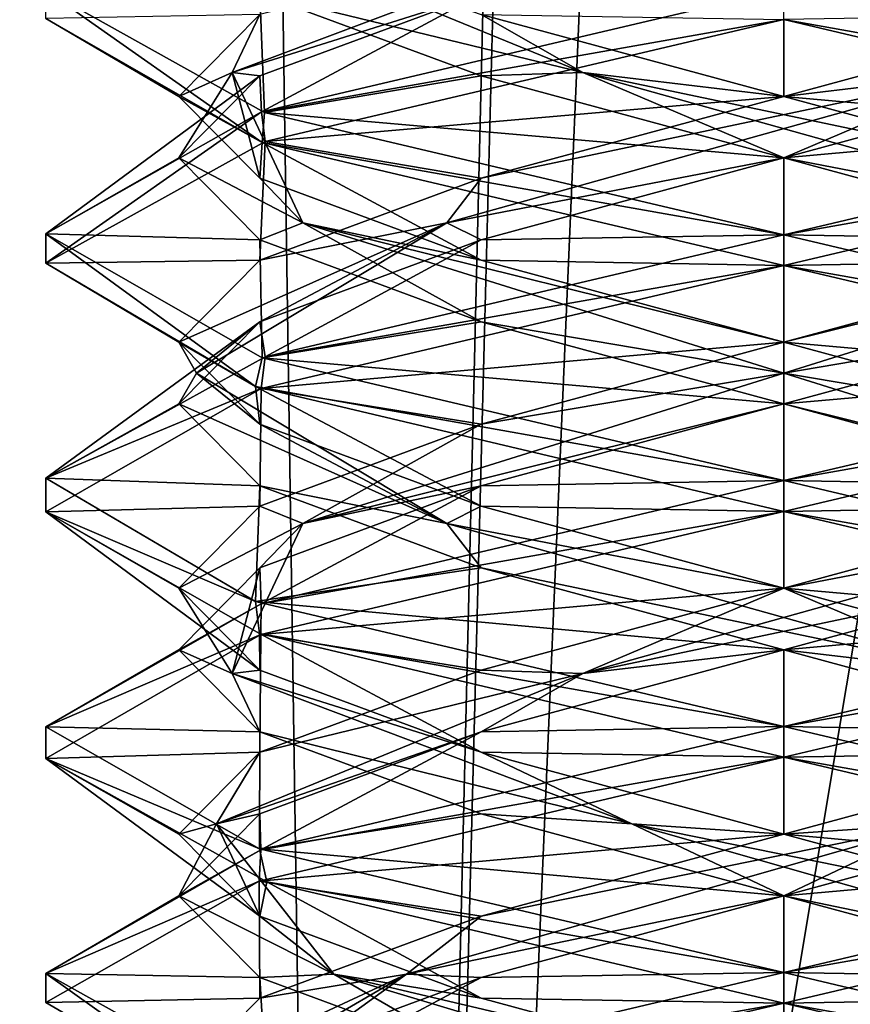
# Model space of a CAD drawing. Header units: millimetres. Extents: x -18.9 to 18.9, y -8.8 to 59.9.
# Tile 71 of 256: x -1.6 to 0.1, y 4.9 to 6.9. Entities that reach past the tile are written whole.
import ezdxf

# ---------------------------------------------------------------- set-up
doc = ezdxf.new("R2010")
doc.units = ezdxf.units.MM
doc.header["$LTSCALE"] = 65.185185
for name, color, linetype in [('1284', 7, 'CONTINUOUS'), ('1295', 7, 'CONTINUOUS'), ('3133', 7, 'CONTINUOUS'), ('3142', 7, 'CONTINUOUS'), ('3143', 7, 'CONTINUOUS'), ('3144', 7, 'CONTINUOUS'), ('3154', 7, 'CONTINUOUS'), ('3155', 7, 'CONTINUOUS'), ('3156', 7, 'CONTINUOUS'), ('3166', 7, 'CONTINUOUS'), ('3167', 7, 'CONTINUOUS'), ('3168', 7, 'CONTINUOUS'), ('3187', 7, 'CONTINUOUS'), ('3188', 7, 'CONTINUOUS'), ('3189', 7, 'CONTINUOUS'), ('3288', 7, 'CONTINUOUS')]:
    doc.layers.add(name, color=color, linetype=linetype)

msp = doc.modelspace()

# ---------------------------------------------------------------- linework, layer by layer
at = {"layer": '1284', "color": 7, "linetype": 'Continuous'}
for points in [[(-2.4343, 32.4, -11.818), (-1.3962, 32.4, -10.8154), (-2.2698, -3.5, -11.5768), (-2.4343, 32.4, -11.818)], [(-2.2698, -3.5, -11.5768), (-1.3962, 32.4, -10.8154), (-0.8623, -3.5, -10.5837), (-2.2698, -3.5, -11.5768)], [(-1.3962, 32.4, -10.8154), (0, 32.4, -10.45), (-0.8623, -3.5, -10.5837), (-1.3962, 32.4, -10.8154)], [(0, 32.4, -10.45), (0, 29.7897, -10.45), (-0.8623, -3.5, -10.5837), (0, 32.4, -10.45)], [(0, 29.7897, -10.45), (0.5552, 29.6513, -10.5046), (-0.8623, -3.5, -10.5837), (0, 29.7897, -10.45)], [(-0.8623, -3.5, -10.5837), (0.5552, 29.6513, -10.5046), (0.8623, -3.5, -10.5837), (-0.8623, -3.5, -10.5837)]]:
    msp.add_3dface(points, dxfattribs=at)
at = {"layer": '1295', "color": 7, "linetype": 'Continuous'}
for points in [[(-7.6096, -3.5, 15.6478), (-1.389, -3.5, 17.3445), (-2.2237, 26.4, 17.2571), (-7.6096, -3.5, 15.6478)], [(-1.389, -3.5, 17.3445), (3.603, 26.4, 17.0228), (-2.2237, 26.4, 17.2571), (-1.389, -3.5, 17.3445)], [(-1.389, -3.5, 17.3445), (5.0224, -3.5, 16.6594), (3.603, 26.4, 17.0228), (-1.389, -3.5, 17.3445)]]:
    msp.add_3dface(points, dxfattribs=at)
at = {"layer": '3133', "color": 7, "linetype": 'Continuous'}
for points in [[(-1.0599, 6.6873, -14.3614), (-1.5, 6.9395, -13.2904), (-1.4999, 6.9968, -13.3149), (-1.0599, 6.6873, -14.3614)], [(-1.055, 6.7483, -14.3663), (-1.0599, 6.6873, -14.3614), (-1.4999, 6.9968, -13.3149), (-1.055, 6.7483, -14.3663)], [(0, 7, -11.8), (-1.0611, 6.7499, -12.2398), (0, 6.9375, -11.8), (0, 7, -11.8)], [(0, 6.9375, -11.8), (-1.0611, 6.7499, -12.2398), (-1.0541, 6.6895, -12.2328), (0, 6.9375, -11.8)], [(-1.0611, 6.7499, -12.2398), (-1.5, 6.502, -13.2904), (-1.4998, 6.4423, -13.2772), (-1.0611, 6.7499, -12.2398)], [(-1.0541, 6.6895, -12.2328), (-1.0611, 6.7499, -12.2398), (-1.4998, 6.4423, -13.2772), (-1.0541, 6.6895, -12.2328)], [(0, 6.5, -14.8), (-1.0599, 6.6873, -14.3614), (-1.055, 6.7483, -14.3663), (0, 6.5, -14.8)], [(0, 6.4375, -14.8), (-1.0599, 6.6873, -14.3614), (0, 6.5, -14.8), (0, 6.4375, -14.8)], [(-1.5, 6.502, -13.2904), (-1.0599, 6.2498, -14.3614), (-1.0739, 6.1915, -14.3473), (-1.5, 6.502, -13.2904)], [(-1.4998, 6.4423, -13.2772), (-1.5, 6.502, -13.2904), (-1.0739, 6.1915, -14.3473), (-1.4998, 6.4423, -13.2772)], [(0, 6.4375, -11.8), (0, 6.5, -11.8), (-1.0541, 6.252, -12.2328), (0, 6.4375, -11.8)], [(-1.0618, 6.1872, -12.2405), (0, 6.4375, -11.8), (-1.0541, 6.252, -12.2328), (-1.0618, 6.1872, -12.2405)], [(-1.4998, 6.0048, -13.2772), (-1.0618, 6.1872, -12.2405), (-1.0541, 6.252, -12.2328), (-1.4998, 6.0048, -13.2772)], [(-1.0599, 6.2498, -14.3614), (0, 6, -14.8), (-1.0739, 6.1915, -14.3473), (-1.0599, 6.2498, -14.3614)], [(-1.5, 5.9369, -13.303), (-1.0618, 6.1872, -12.2405), (-1.4998, 6.0048, -13.2772), (-1.5, 5.9369, -13.303)], [(0, 6, -14.8), (0, 5.9375, -14.8), (-1.0739, 6.1915, -14.3473), (0, 6, -14.8)], [(-1.0739, 5.754, -14.3473), (-1.5, 5.9369, -13.303), (-1.4998, 6.0048, -13.2772), (-1.0739, 5.754, -14.3473)], [(0, 5.9375, -11.8), (0, 6, -11.8), (-1.0618, 5.7497, -12.2405), (0, 5.9375, -11.8)], [(-1.0656, 5.689, -14.3557), (-1.5, 5.9369, -13.303), (-1.0739, 5.754, -14.3473), (-1.0656, 5.689, -14.3557)], [(-1.0626, 5.6869, -12.2413), (0, 5.9375, -11.8), (-1.0618, 5.7497, -12.2405), (-1.0626, 5.6869, -12.2413)], [(-1.5, 5.4994, -13.303), (-1.0626, 5.6869, -12.2413), (-1.0618, 5.7497, -12.2405), (-1.5, 5.4994, -13.303)], [(0, 5.5, -14.8), (-1.0656, 5.689, -14.3557), (-1.0739, 5.754, -14.3473), (0, 5.5, -14.8)], [(-1.5, 5.4353, -13.3105), (-1.0626, 5.6869, -12.2413), (-1.5, 5.4994, -13.303), (-1.5, 5.4353, -13.3105)], [(0, 5.4375, -14.8), (-1.0656, 5.689, -14.3557), (0, 5.5, -14.8), (0, 5.4375, -14.8)], [(-1.0656, 5.2515, -14.3557), (-1.5, 5.4353, -13.3105), (-1.5, 5.4994, -13.303), (-1.0656, 5.2515, -14.3557)], [(0, 5.4375, -11.8), (0, 5.5, -11.8), (-1.0626, 5.2494, -12.2413), (0, 5.4375, -11.8)], [(-1.0509, 5.1846, -14.3703), (-1.5, 5.4353, -13.3105), (-1.0656, 5.2515, -14.3557), (-1.0509, 5.1846, -14.3703)], [(-1.0661, 5.1859, -12.2448), (0, 5.4375, -11.8), (-1.0626, 5.2494, -12.2413), (-1.0661, 5.1859, -12.2448)], [(-1.5, 4.9978, -13.3105), (-1.0661, 5.1859, -12.2448), (-1.0626, 5.2494, -12.2413), (-1.5, 4.9978, -13.3105)], [(0, 5, -14.8), (-1.0509, 5.1846, -14.3703), (-1.0656, 5.2515, -14.3557), (0, 5, -14.8)], [(-1.5, 4.9394, -13.2911), (-1.0661, 5.1859, -12.2448), (-1.5, 4.9978, -13.3105), (-1.5, 4.9394, -13.2911)], [(0, 4.9375, -14.8), (-1.0509, 5.1846, -14.3703), (0, 5, -14.8), (0, 4.9375, -14.8)], [(-1.0661, 4.6891, -14.3552), (-1.5, 4.9394, -13.2911), (-1.5, 4.9978, -13.3105), (-1.0661, 4.6891, -14.3552)], [(-1.0509, 4.7471, -14.3703), (-1.0661, 4.6891, -14.3552), (-1.5, 4.9978, -13.3105), (-1.0509, 4.7471, -14.3703)], [(0, 5, -11.8), (-1.0661, 4.7484, -12.2448), (0, 4.9375, -11.8), (0, 5, -11.8)], [(0, 4.9375, -11.8), (-1.0661, 4.7484, -12.2448), (-1.0568, 4.6886, -12.2355), (0, 4.9375, -11.8)]]:
    msp.add_3dface(points, dxfattribs=at)
at = {"layer": '3142', "color": 7, "linetype": 'Continuous'}
for points in [[(-1.0647, 6.8229, -12.6853), (-1.0611, 6.7499, -12.2398), (-0.6147, 6.9896, -12.2353), (-1.0647, 6.8229, -12.6853)], [(-1.0611, 6.7499, -12.2398), (0, 7, -11.8), (-0.6147, 6.9896, -12.2353), (-1.0611, 6.7499, -12.2398)], [(-1.5, 6.502, -13.2904), (-1.0611, 6.7499, -12.2398), (-1.0647, 6.8229, -12.6853), (-1.5, 6.502, -13.2904)], [(-1.2294, 6.6562, -13.3), (-1.5, 6.502, -13.2904), (-1.0647, 6.8229, -12.6853), (-1.2294, 6.6562, -13.3)], [(-1.0647, 6.4896, -13.9147), (-1.5, 6.502, -13.2904), (-1.2294, 6.6562, -13.3), (-1.0647, 6.4896, -13.9147)], [(-1.0599, 6.2498, -14.3614), (-1.5, 6.502, -13.2904), (-1.0647, 6.4896, -13.9147), (-1.0599, 6.2498, -14.3614)], [(-0.6147, 6.3229, -14.3647), (-1.0599, 6.2498, -14.3614), (-1.0647, 6.4896, -13.9147), (-0.6147, 6.3229, -14.3647)], [(0, 6.1562, -14.5294), (-1.0599, 6.2498, -14.3614), (-0.6147, 6.3229, -14.3647), (0, 6.1562, -14.5294)], [(0, 6, -14.8), (-1.0599, 6.2498, -14.3614), (0, 6.1562, -14.5294), (0, 6, -14.8)], [(0.6147, 5.9896, -14.3647), (0, 6, -14.8), (0, 6.1562, -14.5294), (0.6147, 5.9896, -14.3647)], [(1.0589, 5.7505, -14.3624), (0, 6, -14.8), (0.6147, 5.9896, -14.3647), (1.0589, 5.7505, -14.3624)], [(0, 5.1562, -12.0706), (1.0601, 5.2498, -12.2387), (0.6147, 5.3229, -12.2353), (0, 5.1562, -12.0706)], [(0, 5, -11.8), (1.0601, 5.2498, -12.2387), (0, 5.1562, -12.0706), (0, 5, -11.8)], [(-0.6147, 4.9896, -12.2353), (0, 5, -11.8), (0, 5.1562, -12.0706), (-0.6147, 4.9896, -12.2353)], [(-1.0661, 4.7484, -12.2448), (0, 5, -11.8), (-0.6147, 4.9896, -12.2353), (-1.0661, 4.7484, -12.2448)], [(-1.0647, 4.8229, -12.6853), (-1.0661, 4.7484, -12.2448), (-0.6147, 4.9896, -12.2353), (-1.0647, 4.8229, -12.6853)]]:
    msp.add_3dface(points, dxfattribs=at)
at = {"layer": '3143', "color": 7, "linetype": 'Continuous'}
for points in [[(-1.1213, 6.8299, -12.8919), (-0.6147, 6.9896, -12.2353), (-0.3088, 7.1354, -12.1474), (-1.1213, 6.8299, -12.8919)], [(-1.1213, 6.8299, -12.8919), (-0.3088, 7.1354, -12.1474), (-1.0647, 6.9479, -12.6853), (-1.1213, 6.8299, -12.8919)], [(-1.0647, 6.8229, -12.6853), (-0.6147, 6.9896, -12.2353), (-1.1213, 6.8299, -12.8919), (-1.0647, 6.8229, -12.6853)], [(-1.2294, 6.7812, -13.3), (-1.1213, 6.8299, -12.8919), (-1.0647, 6.9479, -12.6853), (-1.2294, 6.7812, -13.3)], [(-1.2294, 6.6562, -13.3), (-1.0647, 6.8229, -12.6853), (-1.1213, 6.8299, -12.8919), (-1.2294, 6.6562, -13.3)], [(-0.9775, 6.5243, -13.9844), (-1.2294, 6.6562, -13.3), (-1.1213, 6.8299, -12.8919), (-0.9775, 6.5243, -13.9844)], [(-1.0647, 6.6146, -13.9147), (-1.1213, 6.8299, -12.8919), (-1.2294, 6.7812, -13.3), (-1.0647, 6.6146, -13.9147)], [(-0.9775, 6.5243, -13.9844), (-1.1213, 6.8299, -12.8919), (-1.0647, 6.6146, -13.9147), (-0.9775, 6.5243, -13.9844)], [(-1.0647, 6.4896, -13.9147), (-1.2294, 6.6562, -13.3), (-0.9775, 6.5243, -13.9844), (-1.0647, 6.4896, -13.9147)], [(-0.6147, 6.4479, -14.3647), (-0.9775, 6.5243, -13.9844), (-1.0647, 6.6146, -13.9147), (-0.6147, 6.4479, -14.3647)], [(-0.6147, 6.3229, -14.3647), (-1.0647, 6.4896, -13.9147), (-0.9775, 6.5243, -13.9844), (-0.6147, 6.3229, -14.3647)], [(0, 6.2188, -14.4933), (-0.6147, 6.3229, -14.3647), (-0.9775, 6.5243, -13.9844), (0, 6.2188, -14.4933)], [(0, 6.2188, -14.4933), (-0.9775, 6.5243, -13.9844), (0, 6.2812, -14.5294), (0, 6.2188, -14.4933)], [(0, 6.2812, -14.5294), (-0.9775, 6.5243, -13.9844), (-0.6147, 6.4479, -14.3647), (0, 6.2812, -14.5294)], [(0, 6.1562, -14.5294), (-0.6147, 6.3229, -14.3647), (0, 6.2188, -14.4933), (0, 6.1562, -14.5294)], [(0.6147, 6.1146, -14.3647), (0, 6.2188, -14.4933), (0, 6.2812, -14.5294), (0.6147, 6.1146, -14.3647)], [(0.9775, 5.9132, -13.9844), (0, 6.1562, -14.5294), (0, 6.2188, -14.4933), (0.9775, 5.9132, -13.9844)], [(0.9775, 5.9132, -13.9844), (0, 6.2188, -14.4933), (0.6147, 6.1146, -14.3647), (0.9775, 5.9132, -13.9844)], [(0.6147, 5.9896, -14.3647), (0, 6.1562, -14.5294), (0.9775, 5.9132, -13.9844), (0.6147, 5.9896, -14.3647)], [(0, 5.2812, -12.0706), (0.3088, 5.3021, -12.1474), (0.6147, 5.4479, -12.2353), (0, 5.2812, -12.0706)], [(0, 5.1562, -12.0706), (0.6147, 5.3229, -12.2353), (0.3088, 5.3021, -12.1474), (0, 5.1562, -12.0706)], [(-0.767, 4.9965, -12.3859), (0, 5.1562, -12.0706), (0.3088, 5.3021, -12.1474), (-0.767, 4.9965, -12.3859)], [(-0.767, 4.9965, -12.3859), (0.3088, 5.3021, -12.1474), (-0.6147, 5.1146, -12.2353), (-0.767, 4.9965, -12.3859)], [(-0.6147, 5.1146, -12.2353), (0.3088, 5.3021, -12.1474), (0, 5.2812, -12.0706), (-0.6147, 5.1146, -12.2353)], [(-0.6147, 4.9896, -12.2353), (0, 5.1562, -12.0706), (-0.767, 4.9965, -12.3859), (-0.6147, 4.9896, -12.2353)], [(-1.0647, 4.9479, -12.6853), (-0.767, 4.9965, -12.3859), (-0.6147, 5.1146, -12.2353), (-1.0647, 4.9479, -12.6853)], [(-1.1887, 4.691, -13.404), (-0.767, 4.9965, -12.3859), (-1.2294, 4.7812, -13.3), (-1.1887, 4.691, -13.404)], [(-1.2294, 4.7812, -13.3), (-0.767, 4.9965, -12.3859), (-1.0647, 4.9479, -12.6853), (-1.2294, 4.7812, -13.3)], [(-1.1887, 4.691, -13.404), (-1.0647, 4.8229, -12.6853), (-0.767, 4.9965, -12.3859), (-1.1887, 4.691, -13.404)], [(-1.0647, 4.8229, -12.6853), (-0.6147, 4.9896, -12.2353), (-0.767, 4.9965, -12.3859), (-1.0647, 4.8229, -12.6853)]]:
    msp.add_3dface(points, dxfattribs=at)
at = {"layer": '3144', "color": 7, "linetype": 'Continuous'}
for points in [[(-1.5, 6.9395, -13.2904), (-1.2294, 6.7812, -13.3), (-1.0647, 6.9479, -12.6853), (-1.5, 6.9395, -13.2904)], [(-1.5, 6.9395, -13.2904), (-1.0599, 6.6873, -14.3614), (-1.2294, 6.7812, -13.3), (-1.5, 6.9395, -13.2904)], [(-1.0599, 6.6873, -14.3614), (-1.0647, 6.6146, -13.9147), (-1.2294, 6.7812, -13.3), (-1.0599, 6.6873, -14.3614)], [(-1.0599, 6.6873, -14.3614), (-0.6147, 6.4479, -14.3647), (-1.0647, 6.6146, -13.9147), (-1.0599, 6.6873, -14.3614)], [(-1.0599, 6.6873, -14.3614), (0, 6.4375, -14.8), (-0.6147, 6.4479, -14.3647), (-1.0599, 6.6873, -14.3614)], [(0, 6.4375, -14.8), (0, 6.2812, -14.5294), (-0.6147, 6.4479, -14.3647), (0, 6.4375, -14.8)], [(0, 6.2812, -14.5294), (0, 6.4375, -14.8), (1.0589, 6.188, -14.3624), (0, 6.2812, -14.5294)], [(0.6147, 6.1146, -14.3647), (0, 6.2812, -14.5294), (1.0589, 6.188, -14.3624), (0.6147, 6.1146, -14.3647)], [(0, 5.4375, -11.8), (0.6147, 5.4479, -12.2353), (1.0601, 5.6873, -12.2387), (0, 5.4375, -11.8)], [(0, 5.4375, -11.8), (0, 5.2812, -12.0706), (0.6147, 5.4479, -12.2353), (0, 5.4375, -11.8)], [(0, 5.4375, -11.8), (-1.0661, 5.1859, -12.2448), (0, 5.2812, -12.0706), (0, 5.4375, -11.8)], [(-1.0661, 5.1859, -12.2448), (-0.6147, 5.1146, -12.2353), (0, 5.2812, -12.0706), (-1.0661, 5.1859, -12.2448)], [(-1.0661, 5.1859, -12.2448), (-1.5, 4.9394, -13.2911), (-1.0647, 4.9479, -12.6853), (-1.0661, 5.1859, -12.2448)], [(-1.0661, 5.1859, -12.2448), (-1.0647, 4.9479, -12.6853), (-0.6147, 5.1146, -12.2353), (-1.0661, 5.1859, -12.2448)], [(-1.5, 4.9394, -13.2911), (-1.2294, 4.7812, -13.3), (-1.0647, 4.9479, -12.6853), (-1.5, 4.9394, -13.2911)], [(-1.5, 4.9394, -13.2911), (-1.0661, 4.6891, -14.3552), (-1.2294, 4.7812, -13.3), (-1.5, 4.9394, -13.2911)]]:
    msp.add_3dface(points, dxfattribs=at)
at = {"layer": '3154', "color": 7, "linetype": 'Continuous'}
for points in [[(-1.055, 6.7483, -14.3663), (-1.4999, 6.9968, -13.3149), (-1.0647, 6.9896, -13.9147), (-1.055, 6.7483, -14.3663)], [(-0.6147, 6.8229, -14.3647), (-1.055, 6.7483, -14.3663), (-1.0647, 6.9896, -13.9147), (-0.6147, 6.8229, -14.3647)], [(0, 6.6562, -14.5294), (-1.055, 6.7483, -14.3663), (-0.6147, 6.8229, -14.3647), (0, 6.6562, -14.5294)], [(0, 6.5, -14.8), (-1.055, 6.7483, -14.3663), (0, 6.6562, -14.5294), (0, 6.5, -14.8)], [(0.6147, 6.4896, -14.3647), (0, 6.5, -14.8), (0, 6.6562, -14.5294), (0.6147, 6.4896, -14.3647)], [(0, 6.5, -14.8), (0.6147, 6.4896, -14.3647), (1.0669, 6.2481, -14.3543), (0, 6.5, -14.8)], [(0.6147, 5.8229, -12.2353), (0, 5.6562, -12.0706), (1.067, 5.7519, -12.2457), (0.6147, 5.8229, -12.2353)], [(0, 5.6562, -12.0706), (0, 5.5, -11.8), (1.067, 5.7519, -12.2457), (0, 5.6562, -12.0706)], [(-0.6147, 5.4896, -12.2353), (0, 5.5, -11.8), (0, 5.6562, -12.0706), (-0.6147, 5.4896, -12.2353)], [(-1.0647, 5.3229, -12.6853), (-1.0626, 5.2494, -12.2413), (-0.6147, 5.4896, -12.2353), (-1.0647, 5.3229, -12.6853)], [(-1.0626, 5.2494, -12.2413), (0, 5.5, -11.8), (-0.6147, 5.4896, -12.2353), (-1.0626, 5.2494, -12.2413)], [(-1.2294, 5.1562, -13.3), (-1.0626, 5.2494, -12.2413), (-1.0647, 5.3229, -12.6853), (-1.2294, 5.1562, -13.3)], [(-1.5, 4.9978, -13.3105), (-1.0626, 5.2494, -12.2413), (-1.2294, 5.1562, -13.3), (-1.5, 4.9978, -13.3105)], [(-1.0647, 4.9896, -13.9147), (-1.5, 4.9978, -13.3105), (-1.2294, 5.1562, -13.3), (-1.0647, 4.9896, -13.9147)], [(-1.0509, 4.7471, -14.3703), (-1.5, 4.9978, -13.3105), (-1.0647, 4.9896, -13.9147), (-1.0509, 4.7471, -14.3703)], [(-0.6147, 4.8229, -14.3647), (-1.0509, 4.7471, -14.3703), (-1.0647, 4.9896, -13.9147), (-0.6147, 4.8229, -14.3647)]]:
    msp.add_3dface(points, dxfattribs=at)
at = {"layer": '3155', "color": 7, "linetype": 'Continuous'}
for points in [[(-0.4081, 6.8299, -14.4213), (-1.0647, 6.9896, -13.9147), (-1.1526, 7.1354, -13.6088), (-0.4081, 6.8299, -14.4213)], [(-0.4081, 6.8299, -14.4213), (-1.1526, 7.1354, -13.6088), (-0.6147, 6.9479, -14.3647), (-0.4081, 6.8299, -14.4213)], [(-0.6147, 6.8229, -14.3647), (-1.0647, 6.9896, -13.9147), (-0.4081, 6.8299, -14.4213), (-0.6147, 6.8229, -14.3647)], [(0, 6.7812, -14.5294), (-0.4081, 6.8299, -14.4213), (-0.6147, 6.9479, -14.3647), (0, 6.7812, -14.5294)], [(0, 6.6562, -14.5294), (-0.6147, 6.8229, -14.3647), (-0.4081, 6.8299, -14.4213), (0, 6.6562, -14.5294)], [(0.6844, 6.5243, -14.2775), (0, 6.6562, -14.5294), (-0.4081, 6.8299, -14.4213), (0.6844, 6.5243, -14.2775)], [(0.6844, 6.5243, -14.2775), (-0.4081, 6.8299, -14.4213), (0.6147, 6.6146, -14.3647), (0.6844, 6.5243, -14.2775)], [(0.6147, 6.6146, -14.3647), (-0.4081, 6.8299, -14.4213), (0, 6.7812, -14.5294), (0.6147, 6.6146, -14.3647)], [(0.6147, 6.4896, -14.3647), (0, 6.6562, -14.5294), (0.6844, 6.5243, -14.2775), (0.6147, 6.4896, -14.3647)], [(0, 5.7812, -12.0706), (0.6844, 5.9132, -12.3225), (0.6147, 5.9479, -12.2353), (0, 5.7812, -12.0706)], [(-0.4081, 5.6076, -12.1787), (0.6147, 5.8229, -12.2353), (0.6844, 5.9132, -12.3225), (-0.4081, 5.6076, -12.1787)], [(-0.4081, 5.6076, -12.1787), (0.6844, 5.9132, -12.3225), (0, 5.7812, -12.0706), (-0.4081, 5.6076, -12.1787)], [(0, 5.6562, -12.0706), (0.6147, 5.8229, -12.2353), (-0.4081, 5.6076, -12.1787), (0, 5.6562, -12.0706)], [(-0.6147, 5.6146, -12.2353), (-0.4081, 5.6076, -12.1787), (0, 5.7812, -12.0706), (-0.6147, 5.6146, -12.2353)], [(-0.6147, 5.4896, -12.2353), (0, 5.6562, -12.0706), (-0.4081, 5.6076, -12.1787), (-0.6147, 5.4896, -12.2353)], [(-1.1526, 5.3021, -12.9912), (-0.6147, 5.4896, -12.2353), (-0.4081, 5.6076, -12.1787), (-1.1526, 5.3021, -12.9912)], [(-1.1526, 5.3021, -12.9912), (-0.4081, 5.6076, -12.1787), (-1.0647, 5.4479, -12.6853), (-1.1526, 5.3021, -12.9912)], [(-1.0647, 5.4479, -12.6853), (-0.4081, 5.6076, -12.1787), (-0.6147, 5.6146, -12.2353), (-1.0647, 5.4479, -12.6853)], [(-1.0647, 5.3229, -12.6853), (-0.6147, 5.4896, -12.2353), (-1.1526, 5.3021, -12.9912), (-1.0647, 5.3229, -12.6853)], [(-1.2294, 5.2812, -13.3), (-1.1526, 5.3021, -12.9912), (-1.0647, 5.4479, -12.6853), (-1.2294, 5.2812, -13.3)], [(-1.2294, 5.1562, -13.3), (-1.0647, 5.3229, -12.6853), (-1.1526, 5.3021, -12.9912), (-1.2294, 5.1562, -13.3)], [(-0.9141, 4.9965, -14.067), (-1.2294, 5.1562, -13.3), (-1.1526, 5.3021, -12.9912), (-0.9141, 4.9965, -14.067)], [(-1.0647, 5.1146, -13.9147), (-1.1526, 5.3021, -12.9912), (-1.2294, 5.2812, -13.3), (-1.0647, 5.1146, -13.9147)], [(-0.9141, 4.9965, -14.067), (-1.1526, 5.3021, -12.9912), (-1.0647, 5.1146, -13.9147), (-0.9141, 4.9965, -14.067)], [(-1.0647, 4.9896, -13.9147), (-1.2294, 5.1562, -13.3), (-0.9141, 4.9965, -14.067), (-1.0647, 4.9896, -13.9147)], [(-0.6147, 4.9479, -14.3647), (-0.9141, 4.9965, -14.067), (-1.0647, 5.1146, -13.9147), (-0.6147, 4.9479, -14.3647)], [(-0.6147, 4.8229, -14.3647), (-1.0647, 4.9896, -13.9147), (-0.9141, 4.9965, -14.067), (-0.6147, 4.8229, -14.3647)], [(0.104, 4.691, -14.4887), (-0.6147, 4.8229, -14.3647), (-0.9141, 4.9965, -14.067), (0.104, 4.691, -14.4887)], [(0.104, 4.691, -14.4887), (-0.9141, 4.9965, -14.067), (0, 4.7812, -14.5294), (0.104, 4.691, -14.4887)], [(0, 4.7812, -14.5294), (-0.9141, 4.9965, -14.067), (-0.6147, 4.9479, -14.3647), (0, 4.7812, -14.5294)]]:
    msp.add_3dface(points, dxfattribs=at)
at = {"layer": '3156', "color": 7, "linetype": 'Continuous'}
for points in [[(0, 6.9375, -14.8), (0, 6.7812, -14.5294), (-0.6147, 6.9479, -14.3647), (0, 6.9375, -14.8)], [(0, 6.7812, -14.5294), (0, 6.9375, -14.8), (1.0669, 6.6856, -14.3543), (0, 6.7812, -14.5294)], [(0.6147, 6.6146, -14.3647), (0, 6.7812, -14.5294), (1.0669, 6.6856, -14.3543), (0.6147, 6.6146, -14.3647)], [(0, 5.9375, -11.8), (0.6147, 5.9479, -12.2353), (1.067, 6.1894, -12.2457), (0, 5.9375, -11.8)], [(0, 5.9375, -11.8), (0, 5.7812, -12.0706), (0.6147, 5.9479, -12.2353), (0, 5.9375, -11.8)], [(0, 5.9375, -11.8), (-1.0626, 5.6869, -12.2413), (0, 5.7812, -12.0706), (0, 5.9375, -11.8)], [(-1.0626, 5.6869, -12.2413), (-0.6147, 5.6146, -12.2353), (0, 5.7812, -12.0706), (-1.0626, 5.6869, -12.2413)], [(-1.0626, 5.6869, -12.2413), (-1.5, 5.4353, -13.3105), (-1.0647, 5.4479, -12.6853), (-1.0626, 5.6869, -12.2413)], [(-1.0626, 5.6869, -12.2413), (-1.0647, 5.4479, -12.6853), (-0.6147, 5.6146, -12.2353), (-1.0626, 5.6869, -12.2413)], [(-1.5, 5.4353, -13.3105), (-1.2294, 5.2812, -13.3), (-1.0647, 5.4479, -12.6853), (-1.5, 5.4353, -13.3105)], [(-1.5, 5.4353, -13.3105), (-1.0509, 5.1846, -14.3703), (-1.0647, 5.1146, -13.9147), (-1.5, 5.4353, -13.3105)], [(-1.5, 5.4353, -13.3105), (-1.0647, 5.1146, -13.9147), (-1.2294, 5.2812, -13.3), (-1.5, 5.4353, -13.3105)], [(-1.0509, 5.1846, -14.3703), (-0.6147, 4.9479, -14.3647), (-1.0647, 5.1146, -13.9147), (-1.0509, 5.1846, -14.3703)], [(-1.0509, 5.1846, -14.3703), (0, 4.9375, -14.8), (-0.6147, 4.9479, -14.3647), (-1.0509, 5.1846, -14.3703)], [(0, 4.9375, -14.8), (0, 4.7812, -14.5294), (-0.6147, 4.9479, -14.3647), (0, 4.9375, -14.8)], [(0, 4.7812, -14.5294), (0, 4.9375, -14.8), (1.0656, 4.686, -14.3557), (0, 4.7812, -14.5294)]]:
    msp.add_3dface(points, dxfattribs=at)
at = {"layer": '3166', "color": 7, "linetype": 'Continuous'}
for points in [[(0, 7, -14.8), (0.6147, 6.9896, -14.3647), (1.0695, 6.7473, -14.3517), (0, 7, -14.8)], [(0.6147, 6.3229, -12.2353), (0, 6.1562, -12.0706), (1.0584, 6.2493, -12.237), (0.6147, 6.3229, -12.2353)], [(0, 6.1562, -12.0706), (0, 6, -11.8), (1.0584, 6.2493, -12.237), (0, 6.1562, -12.0706)], [(-0.6147, 5.9896, -12.2353), (0, 6, -11.8), (0, 6.1562, -12.0706), (-0.6147, 5.9896, -12.2353)], [(-1.0647, 5.8229, -12.6853), (-1.0618, 5.7497, -12.2405), (-0.6147, 5.9896, -12.2353), (-1.0647, 5.8229, -12.6853)], [(-1.0618, 5.7497, -12.2405), (0, 6, -11.8), (-0.6147, 5.9896, -12.2353), (-1.0618, 5.7497, -12.2405)], [(-1.2294, 5.6562, -13.3), (-1.0618, 5.7497, -12.2405), (-1.0647, 5.8229, -12.6853), (-1.2294, 5.6562, -13.3)], [(-1.5, 5.4994, -13.303), (-1.0618, 5.7497, -12.2405), (-1.2294, 5.6562, -13.3), (-1.5, 5.4994, -13.303)], [(-1.0647, 5.4896, -13.9147), (-1.5, 5.4994, -13.303), (-1.2294, 5.6562, -13.3), (-1.0647, 5.4896, -13.9147)], [(-1.0656, 5.2515, -14.3557), (-1.5, 5.4994, -13.303), (-1.0647, 5.4896, -13.9147), (-1.0656, 5.2515, -14.3557)], [(-0.6147, 5.3229, -14.3647), (-1.0656, 5.2515, -14.3557), (-1.0647, 5.4896, -13.9147), (-0.6147, 5.3229, -14.3647)], [(0, 5.1562, -14.5294), (-1.0656, 5.2515, -14.3557), (-0.6147, 5.3229, -14.3647), (0, 5.1562, -14.5294)], [(0, 5, -14.8), (-1.0656, 5.2515, -14.3557), (0, 5.1562, -14.5294), (0, 5, -14.8)], [(0.6147, 4.9896, -14.3647), (0, 5, -14.8), (0, 5.1562, -14.5294), (0.6147, 4.9896, -14.3647)], [(1.0774, 4.7449, -14.3436), (0, 5, -14.8), (0.6147, 4.9896, -14.3647), (1.0774, 4.7449, -14.3436)]]:
    msp.add_3dface(points, dxfattribs=at)
at = {"layer": '3167', "color": 7, "linetype": 'Continuous'}
for points in [[(0, 6.2188, -12.1067), (0.6147, 6.3229, -12.2353), (0.9775, 6.5243, -12.6156), (0, 6.2188, -12.1067)], [(0, 6.2188, -12.1067), (0.9775, 6.5243, -12.6156), (0, 6.2812, -12.0706), (0, 6.2188, -12.1067)], [(0, 6.2812, -12.0706), (0.9775, 6.5243, -12.6156), (0.6147, 6.4479, -12.2353), (0, 6.2812, -12.0706)], [(0, 6.1562, -12.0706), (0.6147, 6.3229, -12.2353), (0, 6.2188, -12.1067), (0, 6.1562, -12.0706)], [(-0.6147, 6.1146, -12.2353), (0, 6.2188, -12.1067), (0, 6.2812, -12.0706), (-0.6147, 6.1146, -12.2353)], [(-0.9775, 5.9132, -12.6156), (0, 6.1562, -12.0706), (0, 6.2188, -12.1067), (-0.9775, 5.9132, -12.6156)], [(-0.9775, 5.9132, -12.6156), (0, 6.2188, -12.1067), (-0.6147, 6.1146, -12.2353), (-0.9775, 5.9132, -12.6156)], [(-0.6147, 5.9896, -12.2353), (0, 6.1562, -12.0706), (-0.9775, 5.9132, -12.6156), (-0.6147, 5.9896, -12.2353)], [(-1.0647, 5.9479, -12.6853), (-0.9775, 5.9132, -12.6156), (-0.6147, 6.1146, -12.2353), (-1.0647, 5.9479, -12.6853)], [(-1.0647, 5.8229, -12.6853), (-0.6147, 5.9896, -12.2353), (-0.9775, 5.9132, -12.6156), (-1.0647, 5.8229, -12.6853)], [(-1.2294, 5.7812, -13.3), (-0.9775, 5.9132, -12.6156), (-1.0647, 5.9479, -12.6853), (-1.2294, 5.7812, -13.3)], [(-1.1213, 5.6076, -13.7081), (-0.9775, 5.9132, -12.6156), (-1.2294, 5.7812, -13.3), (-1.1213, 5.6076, -13.7081)], [(-1.1213, 5.6076, -13.7081), (-1.0647, 5.8229, -12.6853), (-0.9775, 5.9132, -12.6156), (-1.1213, 5.6076, -13.7081)], [(-1.2294, 5.6562, -13.3), (-1.0647, 5.8229, -12.6853), (-1.1213, 5.6076, -13.7081), (-1.2294, 5.6562, -13.3)], [(-1.0647, 5.6146, -13.9147), (-1.1213, 5.6076, -13.7081), (-1.2294, 5.7812, -13.3), (-1.0647, 5.6146, -13.9147)], [(-1.0647, 5.4896, -13.9147), (-1.2294, 5.6562, -13.3), (-1.1213, 5.6076, -13.7081), (-1.0647, 5.4896, -13.9147)], [(-0.6147, 5.4479, -14.3647), (-1.1213, 5.6076, -13.7081), (-1.0647, 5.6146, -13.9147), (-0.6147, 5.4479, -14.3647)], [(-0.3088, 5.3021, -14.4526), (-1.0647, 5.4896, -13.9147), (-1.1213, 5.6076, -13.7081), (-0.3088, 5.3021, -14.4526)], [(-0.3088, 5.3021, -14.4526), (-1.1213, 5.6076, -13.7081), (-0.6147, 5.4479, -14.3647), (-0.3088, 5.3021, -14.4526)], [(-0.6147, 5.3229, -14.3647), (-1.0647, 5.4896, -13.9147), (-0.3088, 5.3021, -14.4526), (-0.6147, 5.3229, -14.3647)], [(0, 5.2812, -14.5294), (-0.3088, 5.3021, -14.4526), (-0.6147, 5.4479, -14.3647), (0, 5.2812, -14.5294)], [(0, 5.1562, -14.5294), (-0.6147, 5.3229, -14.3647), (-0.3088, 5.3021, -14.4526), (0, 5.1562, -14.5294)], [(0.767, 4.9965, -14.2141), (0, 5.1562, -14.5294), (-0.3088, 5.3021, -14.4526), (0.767, 4.9965, -14.2141)], [(0.767, 4.9965, -14.2141), (-0.3088, 5.3021, -14.4526), (0.6147, 5.1146, -14.3647), (0.767, 4.9965, -14.2141)], [(0.6147, 5.1146, -14.3647), (-0.3088, 5.3021, -14.4526), (0, 5.2812, -14.5294), (0.6147, 5.1146, -14.3647)], [(0.6147, 4.9896, -14.3647), (0, 5.1562, -14.5294), (0.767, 4.9965, -14.2141), (0.6147, 4.9896, -14.3647)]]:
    msp.add_3dface(points, dxfattribs=at)
at = {"layer": '3168', "color": 7, "linetype": 'Continuous'}
for points in [[(0, 6.4375, -11.8), (0.6147, 6.4479, -12.2353), (1.0584, 6.6868, -12.237), (0, 6.4375, -11.8)], [(0, 6.4375, -11.8), (0, 6.2812, -12.0706), (0.6147, 6.4479, -12.2353), (0, 6.4375, -11.8)], [(0, 6.4375, -11.8), (-1.0618, 6.1872, -12.2405), (0, 6.2812, -12.0706), (0, 6.4375, -11.8)], [(-1.0618, 6.1872, -12.2405), (-0.6147, 6.1146, -12.2353), (0, 6.2812, -12.0706), (-1.0618, 6.1872, -12.2405)], [(-1.0618, 6.1872, -12.2405), (-1.5, 5.9369, -13.303), (-1.0647, 5.9479, -12.6853), (-1.0618, 6.1872, -12.2405)], [(-1.0618, 6.1872, -12.2405), (-1.0647, 5.9479, -12.6853), (-0.6147, 6.1146, -12.2353), (-1.0618, 6.1872, -12.2405)], [(-1.5, 5.9369, -13.303), (-1.2294, 5.7812, -13.3), (-1.0647, 5.9479, -12.6853), (-1.5, 5.9369, -13.303)], [(-1.5, 5.9369, -13.303), (-1.0656, 5.689, -14.3557), (-1.0647, 5.6146, -13.9147), (-1.5, 5.9369, -13.303)], [(-1.5, 5.9369, -13.303), (-1.0647, 5.6146, -13.9147), (-1.2294, 5.7812, -13.3), (-1.5, 5.9369, -13.303)], [(-1.0656, 5.689, -14.3557), (0, 5.4375, -14.8), (-0.6147, 5.4479, -14.3647), (-1.0656, 5.689, -14.3557)], [(-1.0656, 5.689, -14.3557), (-0.6147, 5.4479, -14.3647), (-1.0647, 5.6146, -13.9147), (-1.0656, 5.689, -14.3557)], [(0, 5.4375, -14.8), (0, 5.2812, -14.5294), (-0.6147, 5.4479, -14.3647), (0, 5.4375, -14.8)], [(0, 5.2812, -14.5294), (0, 5.4375, -14.8), (1.0774, 5.1824, -14.3436), (0, 5.2812, -14.5294)], [(0.6147, 5.1146, -14.3647), (0, 5.2812, -14.5294), (1.0774, 5.1824, -14.3436), (0.6147, 5.1146, -14.3647)]]:
    msp.add_3dface(points, dxfattribs=at)
at = {"layer": '3187', "color": 7, "linetype": 'Continuous'}
for points in [[(0.6147, 6.8229, -12.2353), (0, 6.6562, -12.0706), (1.069, 6.7525, -12.2477), (0.6147, 6.8229, -12.2353)], [(0, 6.6562, -12.0706), (0, 6.5, -11.8), (1.069, 6.7525, -12.2477), (0, 6.6562, -12.0706)], [(-0.6147, 6.4896, -12.2353), (0, 6.5, -11.8), (0, 6.6562, -12.0706), (-0.6147, 6.4896, -12.2353)], [(-1.0647, 6.3229, -12.6853), (-1.0541, 6.252, -12.2328), (-0.6147, 6.4896, -12.2353), (-1.0647, 6.3229, -12.6853)], [(-1.0541, 6.252, -12.2328), (0, 6.5, -11.8), (-0.6147, 6.4896, -12.2353), (-1.0541, 6.252, -12.2328)], [(-1.4998, 6.0048, -13.2772), (-1.0541, 6.252, -12.2328), (-1.0647, 6.3229, -12.6853), (-1.4998, 6.0048, -13.2772)], [(-1.2294, 6.1562, -13.3), (-1.4998, 6.0048, -13.2772), (-1.0647, 6.3229, -12.6853), (-1.2294, 6.1562, -13.3)], [(-1.0647, 5.9896, -13.9147), (-1.4998, 6.0048, -13.2772), (-1.2294, 6.1562, -13.3), (-1.0647, 5.9896, -13.9147)], [(-1.0739, 5.754, -14.3473), (-1.4998, 6.0048, -13.2772), (-1.0647, 5.9896, -13.9147), (-1.0739, 5.754, -14.3473)], [(-0.6147, 5.8229, -14.3647), (-1.0739, 5.754, -14.3473), (-1.0647, 5.9896, -13.9147), (-0.6147, 5.8229, -14.3647)], [(0, 5.6562, -14.5294), (-1.0739, 5.754, -14.3473), (-0.6147, 5.8229, -14.3647), (0, 5.6562, -14.5294)], [(0, 5.5, -14.8), (-1.0739, 5.754, -14.3473), (0, 5.6562, -14.5294), (0, 5.5, -14.8)], [(0.6147, 5.4896, -14.3647), (0, 5.5, -14.8), (0, 5.6562, -14.5294), (0.6147, 5.4896, -14.3647)], [(0, 5.5, -14.8), (0.6147, 5.4896, -14.3647), (1.059, 5.2505, -14.3624), (0, 5.5, -14.8)]]:
    msp.add_3dface(points, dxfattribs=at)
at = {"layer": '3188', "color": 7, "linetype": 'Continuous'}
for points in [[(0, 6.7812, -12.0706), (0.4081, 6.8299, -12.1787), (0.6147, 6.9479, -12.2353), (0, 6.7812, -12.0706)], [(-0.6844, 6.5243, -12.3225), (0, 6.6562, -12.0706), (0.4081, 6.8299, -12.1787), (-0.6844, 6.5243, -12.3225)], [(-0.6844, 6.5243, -12.3225), (0.4081, 6.8299, -12.1787), (-0.6147, 6.6146, -12.2353), (-0.6844, 6.5243, -12.3225)], [(-0.6147, 6.6146, -12.2353), (0.4081, 6.8299, -12.1787), (0, 6.7812, -12.0706), (-0.6147, 6.6146, -12.2353)], [(0, 6.6562, -12.0706), (0.6147, 6.8229, -12.2353), (0.4081, 6.8299, -12.1787), (0, 6.6562, -12.0706)], [(-0.6147, 6.4896, -12.2353), (0, 6.6562, -12.0706), (-0.6844, 6.5243, -12.3225), (-0.6147, 6.4896, -12.2353)], [(-1.0647, 6.4479, -12.6853), (-0.6844, 6.5243, -12.3225), (-0.6147, 6.6146, -12.2353), (-1.0647, 6.4479, -12.6853)], [(-1.1933, 6.2188, -13.3), (-0.6844, 6.5243, -12.3225), (-1.2294, 6.2812, -13.3), (-1.1933, 6.2188, -13.3)], [(-1.2294, 6.2812, -13.3), (-0.6844, 6.5243, -12.3225), (-1.0647, 6.4479, -12.6853), (-1.2294, 6.2812, -13.3)], [(-1.1933, 6.2188, -13.3), (-1.0647, 6.3229, -12.6853), (-0.6844, 6.5243, -12.3225), (-1.1933, 6.2188, -13.3)], [(-1.0647, 6.3229, -12.6853), (-0.6147, 6.4896, -12.2353), (-0.6844, 6.5243, -12.3225), (-1.0647, 6.3229, -12.6853)], [(-1.2294, 6.1562, -13.3), (-1.0647, 6.3229, -12.6853), (-1.1933, 6.2188, -13.3), (-1.2294, 6.1562, -13.3)], [(-1.0647, 6.1146, -13.9147), (-1.1933, 6.2188, -13.3), (-1.2294, 6.2812, -13.3), (-1.0647, 6.1146, -13.9147)], [(-0.6844, 5.9132, -14.2775), (-1.2294, 6.1562, -13.3), (-1.1933, 6.2188, -13.3), (-0.6844, 5.9132, -14.2775)], [(-0.6844, 5.9132, -14.2775), (-1.1933, 6.2188, -13.3), (-1.0647, 6.1146, -13.9147), (-0.6844, 5.9132, -14.2775)], [(-1.0647, 5.9896, -13.9147), (-1.2294, 6.1562, -13.3), (-0.6844, 5.9132, -14.2775), (-1.0647, 5.9896, -13.9147)], [(-0.6147, 5.9479, -14.3647), (-0.6844, 5.9132, -14.2775), (-1.0647, 6.1146, -13.9147), (-0.6147, 5.9479, -14.3647)], [(-0.6147, 5.8229, -14.3647), (-1.0647, 5.9896, -13.9147), (-0.6844, 5.9132, -14.2775), (-0.6147, 5.8229, -14.3647)], [(0, 5.7812, -14.5294), (-0.6844, 5.9132, -14.2775), (-0.6147, 5.9479, -14.3647), (0, 5.7812, -14.5294)], [(0.4081, 5.6076, -14.4213), (-0.6147, 5.8229, -14.3647), (-0.6844, 5.9132, -14.2775), (0.4081, 5.6076, -14.4213)], [(0.4081, 5.6076, -14.4213), (-0.6844, 5.9132, -14.2775), (0, 5.7812, -14.5294), (0.4081, 5.6076, -14.4213)], [(0, 5.6562, -14.5294), (-0.6147, 5.8229, -14.3647), (0.4081, 5.6076, -14.4213), (0, 5.6562, -14.5294)], [(0.6147, 5.6146, -14.3647), (0.4081, 5.6076, -14.4213), (0, 5.7812, -14.5294), (0.6147, 5.6146, -14.3647)], [(0.6147, 5.4896, -14.3647), (0, 5.6562, -14.5294), (0.4081, 5.6076, -14.4213), (0.6147, 5.4896, -14.3647)], [(-0.104, 4.691, -12.1113), (0.6147, 4.8229, -12.2353), (0.9141, 4.9965, -12.533), (-0.104, 4.691, -12.1113)], [(-0.104, 4.691, -12.1113), (0.9141, 4.9965, -12.533), (0, 4.7812, -12.0706), (-0.104, 4.691, -12.1113)], [(0, 4.7812, -12.0706), (0.9141, 4.9965, -12.533), (0.6147, 4.9479, -12.2353), (0, 4.7812, -12.0706)]]:
    msp.add_3dface(points, dxfattribs=at)
at = {"layer": '3189', "color": 7, "linetype": 'Continuous'}
for points in [[(0, 6.9375, -11.8), (0, 6.7812, -12.0706), (0.6147, 6.9479, -12.2353), (0, 6.9375, -11.8)], [(0, 6.9375, -11.8), (-1.0541, 6.6895, -12.2328), (0, 6.7812, -12.0706), (0, 6.9375, -11.8)], [(-1.0541, 6.6895, -12.2328), (-0.6147, 6.6146, -12.2353), (0, 6.7812, -12.0706), (-1.0541, 6.6895, -12.2328)], [(-1.0541, 6.6895, -12.2328), (-1.4998, 6.4423, -13.2772), (-1.0647, 6.4479, -12.6853), (-1.0541, 6.6895, -12.2328)], [(-1.0541, 6.6895, -12.2328), (-1.0647, 6.4479, -12.6853), (-0.6147, 6.6146, -12.2353), (-1.0541, 6.6895, -12.2328)], [(-1.4998, 6.4423, -13.2772), (-1.2294, 6.2812, -13.3), (-1.0647, 6.4479, -12.6853), (-1.4998, 6.4423, -13.2772)], [(-1.4998, 6.4423, -13.2772), (-1.0739, 6.1915, -14.3473), (-1.2294, 6.2812, -13.3), (-1.4998, 6.4423, -13.2772)], [(-1.0739, 6.1915, -14.3473), (-1.0647, 6.1146, -13.9147), (-1.2294, 6.2812, -13.3), (-1.0739, 6.1915, -14.3473)], [(-1.0739, 6.1915, -14.3473), (0, 5.9375, -14.8), (-0.6147, 5.9479, -14.3647), (-1.0739, 6.1915, -14.3473)], [(-1.0739, 6.1915, -14.3473), (-0.6147, 5.9479, -14.3647), (-1.0647, 6.1146, -13.9147), (-1.0739, 6.1915, -14.3473)], [(0, 5.9375, -14.8), (0, 5.7812, -14.5294), (-0.6147, 5.9479, -14.3647), (0, 5.9375, -14.8)], [(0, 5.7812, -14.5294), (0, 5.9375, -14.8), (1.059, 5.688, -14.3624), (0, 5.7812, -14.5294)], [(0.6147, 5.6146, -14.3647), (0, 5.7812, -14.5294), (1.059, 5.688, -14.3624), (0.6147, 5.6146, -14.3647)], [(0, 4.9375, -11.8), (0.6147, 4.9479, -12.2353), (1.0639, 5.1885, -12.2426), (0, 4.9375, -11.8)], [(0, 4.9375, -11.8), (0, 4.7812, -12.0706), (0.6147, 4.9479, -12.2353), (0, 4.9375, -11.8)], [(0, 4.9375, -11.8), (-1.0568, 4.6886, -12.2355), (0, 4.7812, -12.0706), (0, 4.9375, -11.8)]]:
    msp.add_3dface(points, dxfattribs=at)
at = {"layer": '3288', "color": 7, "linetype": 'Continuous'}
for points in [[(0, 6.9375, -14.8), (0, 7, -14.8), (1.0695, 6.7473, -14.3517), (0, 6.9375, -14.8)], [(1.0669, 6.6856, -14.3543), (0, 6.9375, -14.8), (1.0695, 6.7473, -14.3517), (1.0669, 6.6856, -14.3543)], [(0, 6.5, -11.8), (1.0584, 6.6868, -12.237), (1.069, 6.7525, -12.2477), (0, 6.5, -11.8)], [(0, 6.5, -11.8), (0, 6.4375, -11.8), (1.0584, 6.6868, -12.237), (0, 6.5, -11.8)], [(0, 6.4375, -14.8), (0, 6.5, -14.8), (1.0669, 6.2481, -14.3543), (0, 6.4375, -14.8)], [(1.0589, 6.188, -14.3624), (0, 6.4375, -14.8), (1.0669, 6.2481, -14.3543), (1.0589, 6.188, -14.3624)], [(0, 6, -11.8), (1.067, 6.1894, -12.2457), (1.0584, 6.2493, -12.237), (0, 6, -11.8)], [(0, 6, -11.8), (0, 5.9375, -11.8), (1.067, 6.1894, -12.2457), (0, 6, -11.8)], [(0, 5.9375, -14.8), (0, 6, -14.8), (1.0589, 5.7505, -14.3624), (0, 5.9375, -14.8)], [(0, 5.9375, -14.8), (1.0589, 5.7505, -14.3624), (1.059, 5.688, -14.3624), (0, 5.9375, -14.8)], [(0, 5.5, -11.8), (1.0601, 5.6873, -12.2387), (1.067, 5.7519, -12.2457), (0, 5.5, -11.8)], [(0, 5.5, -11.8), (0, 5.4375, -11.8), (1.0601, 5.6873, -12.2387), (0, 5.5, -11.8)], [(0, 5.4375, -14.8), (0, 5.5, -14.8), (1.059, 5.2505, -14.3624), (0, 5.4375, -14.8)], [(1.0774, 5.1824, -14.3436), (0, 5.4375, -14.8), (1.059, 5.2505, -14.3624), (1.0774, 5.1824, -14.3436)], [(1.0601, 5.2498, -12.2387), (0, 5, -11.8), (1.0639, 5.1885, -12.2426), (1.0601, 5.2498, -12.2387)], [(0, 5, -11.8), (0, 4.9375, -11.8), (1.0639, 5.1885, -12.2426), (0, 5, -11.8)], [(0, 4.9375, -14.8), (0, 5, -14.8), (1.0774, 4.7449, -14.3436), (0, 4.9375, -14.8)], [(1.0656, 4.686, -14.3557), (0, 4.9375, -14.8), (1.0774, 4.7449, -14.3436), (1.0656, 4.686, -14.3557)]]:
    msp.add_3dface(points, dxfattribs=at)

doc.saveas('drawing.dxf')
